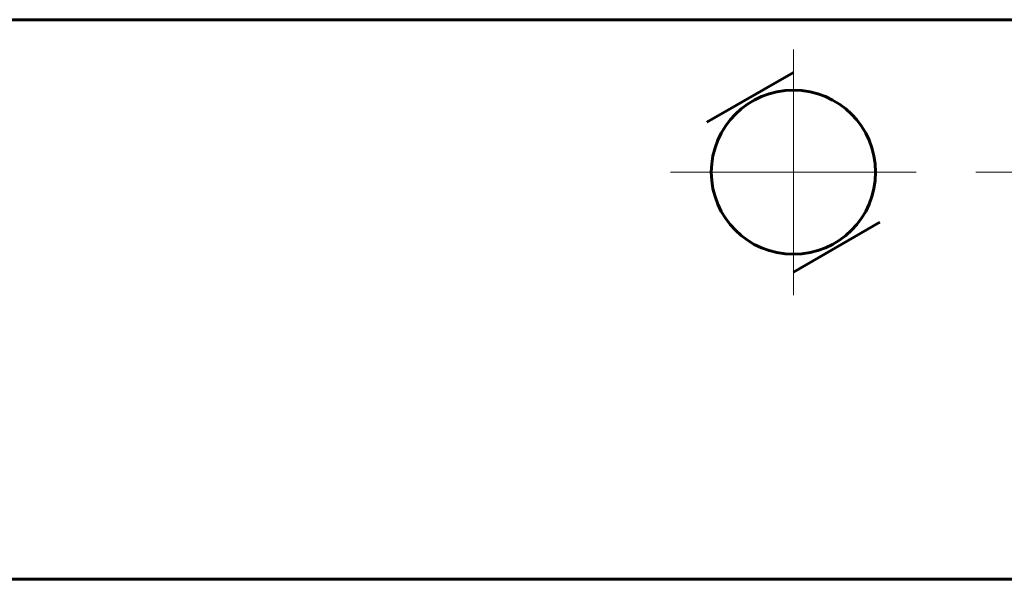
# Model space of a CAD drawing. Header units: millimetres. Extents: x 0 to 841, y 0 to 594.
# Tile 10 of 26: x 176 to 224, y 340 to 367. Entities that reach past the tile are written whole.
import ezdxf

# ---------------------------------------------------------------- set-up
doc = ezdxf.new("R2010")
doc.units = ezdxf.units.MM
doc.linetypes.add('K5LT_AXLED', pattern=[12, 7.5, -1.5, 1.5, -1.5])
doc.linetypes.add('K5LT_BASIC', pattern=[0])
doc.layers.add('Системный слой (1)', color=251, linetype='Continuous', true_color=0x6c6c6c)

# ---------------------------------------------------------------- blocks, each defined once
blk = doc.blocks.new('U30')
at = {"layer": 'Системный слой (1)', "color": 30, "linetype": 'K5LT_AXLED', "lineweight": 18, "true_color": 0xff8000}
for q in [(213.94, 365.618), (207.902, 359.581), (219.977, 359.581), (213.94, 353.543)]:
    blk.add_line((213.94, 359.581), q, dxfattribs=at)
blk = doc.blocks.new('U33')
at = {"layer": 'Системный слой (1)', "color": 30, "linetype": 'K5LT_AXLED', "lineweight": 18, "true_color": 0xff8000}
for q in [(228.94, 365.618), (222.902, 359.581), (234.977, 359.581), (228.94, 353.543)]:
    blk.add_line((228.94, 359.581), q, dxfattribs=at)

msp = doc.modelspace()

# ---------------------------------------------------------------- linework, layer by layer
at = {"layer": 'Системный слой (1)', "color": 150, "linetype": 'K5LT_BASIC', "lineweight": 60, "true_color": 0x0080ff}
for p, q in [((336.8897, 367.0806), (105.9897, 367.0806)), ((209.6897, 362.0343), (213.9397, 364.4881)), ((218.1897, 357.1269), (213.9397, 354.6731)), ((336.8897, 339.5633), (105.9897, 339.5633))]:
    msp.add_line(p, q, dxfattribs=at)
msp.add_circle((213.9397, 359.5806), 4.0375, dxfattribs=at)

# ---------------------------------------------------------------- block references
at = {"layer": 'Системный слой (1)'}
for name in ['U30', 'U33']:
    msp.add_blockref(name, (0, 0), dxfattribs=at)

doc.saveas('drawing.dxf')
